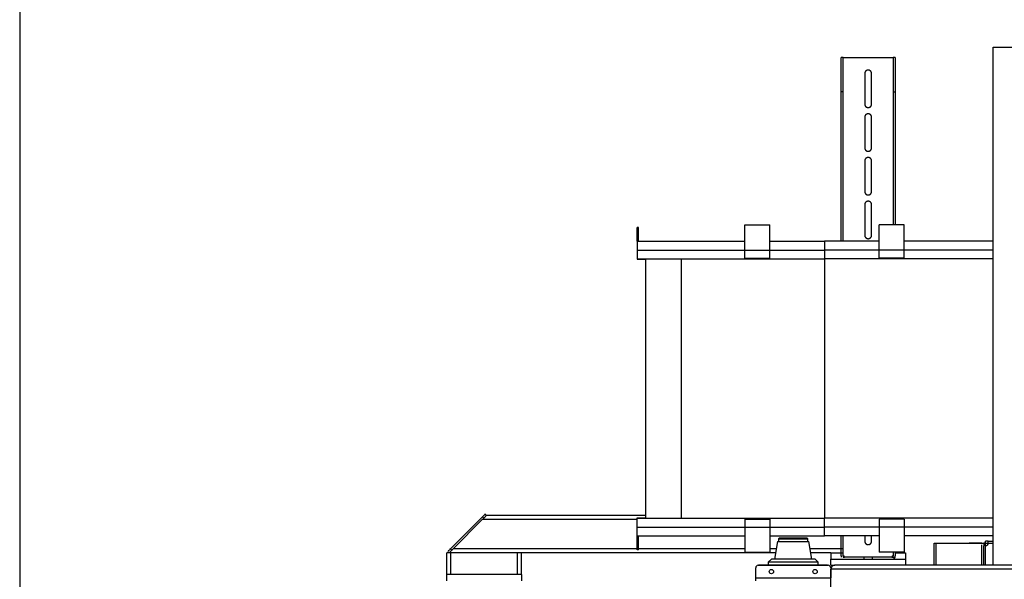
# Model space of a CAD drawing. Extents: x 34560 to 100229, y -303284 to -152113.
# Tile 6 of 74: x 85496 to 87073, y -298923 to -298027. Entities that reach past the tile are written whole.
import ezdxf

# ---------------------------------------------------------------- set-up
doc = ezdxf.new("R2010")
doc.units = 0
doc.header["$LTSCALE"] = 100
doc.linetypes.add('ATPI1189A__GEG-_-FOE_-A-$0$SLD_SOLID', pattern=[0])
for name, color, linetype in [('A_AGEG-_-____-A-$0$A3-BEMA-SS-100', 8, 'CONTINUOUS'), ('ATPI1189A__GEG-_-FOE_-A-$0$71', 7, 'CONTINUOUS'), ('BITO_BUILDING', 8, 'CONTINUOUS')]:
    doc.layers.add(name, color=color, linetype=linetype)

# ---------------------------------------------------------------- blocks, each defined once
blk = doc.blocks.new('EG-A-008 GR')
at = {"layer": 'A_AGEG-_-____-A-$0$A3-BEMA-SS-100'}
blk.add_line((652.69, 3258.94), (652.69, -63.75), dxfattribs=at)
at = {"layer": 'ATPI1189A__GEG-_-FOE_-A-$0$71', "color": 56, "linetype": 'ATPI1189A__GEG-_-FOE_-A-$0$SLD_SOLID'}
for p, q in [((808.57, 343.19), (808.57, 426.19)), ((808.57, 426.19), (812.17, 426.19)), ((784.27, 395.08), (784.27, 424.49)), ((784.57, 424.49), (784.27, 424.49)), ((784.57, 424.49), (792.57, 424.49)), ((784.57, 395.08), (784.57, 424.49)), ((784.57, 395.08), (784.57, 424.49)), ((792.57, 424.49), (792.57, 397.7)), ((792.57, 424.49), (792.57, 397.7)), ((792.87, 424.49), (792.57, 424.49)), ((792.87, 424.49), (792.87, 397.7)), ((788.02, 421.94), (788.02, 417.04)), ((789.12, 417.04), (789.12, 421.94)), ((784.57, 418.99), (784.27, 418.99)), ((792.57, 418.99), (792.87, 418.99)), ((788.02, 414.94), (788.02, 410.04)), ((789.12, 410.04), (789.12, 414.94)), ((788.02, 407.94), (788.02, 403.04)), ((789.12, 403.04), (789.12, 407.94)), ((788.02, 400.94), (788.02, 396.04)), ((789.12, 396.04), (789.12, 400.94)), ((768.82, 393.67), (768.82, 397.7)), ((768.82, 397.7), (772.82, 397.7)), ((772.82, 393.67), (772.82, 397.7)), ((794.32, 397.7), (790.32, 397.7)), ((790.32, 393.67), (790.32, 397.7)), ((794.32, 393.67), (794.32, 397.7)), ((751.77, 397.29), (751.57, 397.29)), ((751.57, 395.08), (751.57, 397.29)), ((751.77, 395.08), (751.77, 397.29)), ((751.57, 395.08), (768.82, 395.08)), ((751.57, 395.08), (751.57, 393.67)), ((772.82, 395.08), (781.57, 395.08)), ((790.32, 395.08), (781.57, 395.08)), ((781.57, 395.08), (781.57, 393.67)), ((808.57, 395.08), (794.32, 395.08)), ((751.57, 393.67), (768.82, 393.67)), ((751.57, 393.67), (751.57, 392.25)), ((768.82, 393.67), (772.82, 393.67)), ((768.82, 392.39), (768.82, 393.67)), ((772.82, 392.39), (772.82, 393.67)), ((772.82, 393.67), (781.57, 393.67)), ((790.32, 393.67), (781.57, 393.67)), ((781.57, 393.67), (781.57, 392.25)), ((794.32, 393.67), (790.32, 393.67)), ((790.32, 392.39), (790.32, 393.67)), ((794.32, 392.39), (794.32, 393.67)), ((808.57, 393.67), (794.32, 393.67)), ((751.57, 392.25), (751.57, 392.19)), ((751.57, 392.25), (781.57, 392.25)), ((751.57, 392.19), (752.89, 392.19)), ((752.89, 392.25), (752.89, 350.73)), ((758.69, 350.73), (758.69, 392.25)), ((768.82, 392.39), (772.82, 392.39)), ((808.57, 392.25), (781.57, 392.25)), ((781.57, 392.25), (781.57, 350.73)), ((794.32, 392.39), (790.32, 392.39)), ((721.68, 345.83), (726.81, 350.96)), ((726.83, 350.55), (722.11, 345.83)), ((726.81, 350.96), (727.02, 350.74)), ((726.83, 350.55), (751.57, 350.55)), ((727.23, 351.38), (727.45, 351.17)), ((727.47, 351.19), (752.89, 351.19)), ((751.57, 350.79), (752.89, 350.79)), ((751.57, 350.73), (751.57, 350.79)), ((751.57, 350.73), (781.57, 350.73)), ((751.57, 349.32), (751.57, 350.73)), ((768.82, 350.59), (768.82, 349.32)), ((768.82, 350.59), (772.82, 350.59)), ((772.82, 350.59), (772.82, 349.32)), ((808.57, 350.73), (781.57, 350.73)), ((781.57, 349.32), (781.57, 350.73)), ((794.32, 350.59), (790.32, 350.59)), ((790.32, 350.59), (790.32, 349.32)), ((794.32, 350.59), (794.32, 349.32)), ((751.57, 349.32), (768.82, 349.32)), ((751.57, 347.91), (751.57, 349.32)), ((768.82, 349.32), (772.82, 349.32)), ((768.82, 349.32), (768.82, 345.28)), ((772.82, 349.32), (772.82, 345.28)), ((772.82, 349.32), (781.57, 349.32)), ((790.32, 349.32), (781.57, 349.32)), ((781.57, 347.91), (781.57, 349.32)), ((794.32, 349.32), (790.32, 349.32)), ((790.32, 349.32), (790.32, 345.28)), ((794.32, 349.32), (794.32, 345.28)), ((808.57, 349.32), (794.32, 349.32)), ((751.57, 347.91), (768.82, 347.91)), ((751.57, 345.69), (751.57, 347.91)), ((751.77, 345.69), (751.77, 347.91)), ((772.82, 347.91), (781.57, 347.91)), ((774.06, 346.99), (773.57, 344.19)), ((774.06, 346.99), (779.08, 346.99)), ((774.37, 347.59), (774.22, 347.44)), ((774.22, 347.44), (774.22, 346.99)), ((774.22, 347.44), (778.92, 347.44)), ((774.37, 347.59), (778.77, 347.59)), ((778.92, 347.44), (778.77, 347.59)), ((778.92, 346.99), (778.92, 347.44)), ((779.57, 344.19), (779.08, 346.99)), ((790.32, 347.91), (781.57, 347.91)), ((784.27, 344.69), (784.27, 347.91)), ((784.57, 344.69), (784.57, 347.91)), ((784.57, 344.69), (784.57, 347.91)), ((788.02, 347.91), (788.02, 347.04)), ((789.12, 347.04), (789.12, 347.91)), ((808.57, 347.91), (794.32, 347.91)), ((807.8, 347.04), (807.37, 347.04)), ((807.37, 346.74), (807.37, 347.04)), ((807.8, 347.04), (808.57, 347.04)), ((807.8, 346.82), (807.8, 347.04)), ((721.68, 345.83), (721.9, 345.62)), ((751.57, 345.83), (722.11, 345.83)), ((751.77, 345.69), (751.57, 345.69)), ((768.82, 345.83), (751.77, 345.83)), ((773.86, 345.83), (772.82, 345.83)), ((784.57, 345.83), (779.28, 345.83)), ((799.15, 343.19), (799.15, 346.75)), ((799.15, 346.75), (799.46, 346.75)), ((799.46, 346.75), (807.35, 346.75)), ((799.46, 343.19), (799.46, 346.75)), ((806.77, 346.74), (804.77, 346.74)), ((806.77, 343.19), (806.77, 346.44)), ((807.07, 346.74), (807.07, 346.32)), ((807.37, 346.74), (807.07, 346.74)), ((807.07, 343.19), (807.07, 346.32)), ((807.37, 346.32), (807.37, 346.74)), ((807.37, 346.74), (807.8, 346.74)), ((807.37, 343.19), (807.37, 346.32)), ((807.37, 343.19), (807.37, 346.32)), ((807.66, 346.75), (807.66, 346.43)), ((807.8, 346.74), (807.8, 346.82)), ((807.8, 346.74), (808.57, 346.74)), ((721.71, 345.19), (721.07, 345.19)), ((721.07, 341.69), (721.07, 345.19)), ((732.43, 345.19), (721.71, 345.19)), ((721.71, 341.69), (721.71, 345.19)), ((733.07, 345.19), (732.43, 345.19)), ((732.43, 341.69), (732.43, 345.19)), ((733.07, 341.69), (733.07, 345.19)), ((773.75, 345.19), (733.07, 345.19)), ((768.82, 345.28), (772.82, 345.28)), ((773.07, 344.19), (772.57, 343.69)), ((776.57, 344.19), (773.07, 344.19)), ((780.07, 344.19), (776.57, 344.19)), ((782.57, 345.19), (779.39, 345.19)), ((780.57, 343.69), (780.07, 344.19)), ((782.57, 345.19), (784.57, 345.19)), ((782.57, 345.19), (782.57, 344.19)), ((782.57, 343.19), (782.57, 344.19)), ((782.57, 344.19), (794.57, 344.19)), ((784.27, 344.69), (784.27, 344.64)), ((784.27, 344.64), (784.27, 344.63)), ((784.27, 344.63), (784.27, 344.49)), ((784.57, 344.64), (784.57, 344.69)), ((784.57, 344.64), (784.57, 344.63)), ((784.57, 344.63), (784.57, 344.49)), ((784.57, 344.49), (784.77, 344.49)), ((792.37, 344.49), (784.77, 344.49)), ((792.37, 344.49), (784.77, 344.49)), ((787.87, 344.49), (787.87, 344.19)), ((789.27, 344.19), (789.27, 344.49)), ((794.32, 345.28), (790.32, 345.28)), ((792.37, 344.49), (792.57, 344.49)), ((792.57, 345.28), (792.57, 344.69)), ((792.57, 345.28), (792.57, 344.69)), ((792.57, 345.19), (792.57, 345.19)), ((792.57, 344.64), (792.57, 344.69)), ((792.57, 344.63), (792.57, 344.64)), ((792.57, 344.49), (792.57, 344.63)), ((792.57, 344.49), (792.87, 344.49)), ((792.86, 344.42), (792.87, 344.49)), ((792.87, 345.28), (792.87, 344.69)), ((792.87, 345.19), (794.57, 345.19)), ((792.87, 344.64), (792.87, 344.69)), ((792.87, 344.63), (792.87, 344.64)), ((792.87, 344.49), (792.87, 344.63)), ((794.57, 345.19), (794.57, 344.19)), ((794.57, 344.19), (794.57, 343.19)), ((770.57, 341.19), (770.57, 342.79)), ((770.97, 343.19), (782.17, 343.19)), ((771.07, 343.19), (771.07, 343.19)), ((772.07, 343.19), (771.07, 343.19)), ((781.07, 343.19), (772.07, 343.19)), ((772.07, 343.19), (772.07, 343.19)), ((772.57, 343.69), (772.57, 343.19)), ((780.57, 343.69), (772.57, 343.69)), ((780.57, 343.19), (780.57, 343.69)), ((782.07, 343.19), (781.07, 343.19)), ((781.07, 343.19), (781.07, 343.19)), ((782.07, 343.19), (782.07, 343.19)), ((782.57, 343.19), (783.21, 343.19)), ((782.57, 342.79), (782.57, 341.19)), ((782.57, 331.83), (782.57, 342.55)), ((816.57, 342.55), (782.57, 342.55)), ((816.57, 343.19), (783.21, 343.19)), ((733.07, 341.69), (721.07, 341.69)), ((721.07, 340.69), (721.07, 341.69)), ((733.07, 341.69), (733.07, 340.69)), ((770.57, 340.69), (770.57, 341.19)), ((770.57, 341.19), (782.57, 341.19))]:
    blk.add_line(p, q, dxfattribs=at)
for points in [[(727.23, 351.38), (727.23, 351.37), (727.23, 351.37), (727.2, 351.35), (727.2, 351.35), (727.16, 351.31), (727.16, 351.31), (727.11, 351.26), (727.11, 351.26), (727.05, 351.19), (727.05, 351.19), (726.97, 351.12), (726.97, 351.12), (726.89, 351.04), (726.89, 351.04), (726.81, 350.96)], [(726.83, 350.55), (726.96, 350.68), (726.96, 350.68), (727.08, 350.8), (727.08, 350.8), (727.19, 350.91), (727.19, 350.91), (727.28, 351.01), (727.28, 351.01), (727.36, 351.09), (727.36, 351.09), (727.42, 351.14), (727.42, 351.14), (727.46, 351.18), (727.46, 351.18), (727.47, 351.19)], [(721.68, 345.83), (721.6, 345.75), (721.6, 345.75), (721.52, 345.67), (721.52, 345.67), (721.45, 345.59), (721.45, 345.59), (721.38, 345.53), (721.38, 345.53), (721.33, 345.48), (721.33, 345.48), (721.29, 345.44), (721.29, 345.44), (721.27, 345.41), (721.27, 345.41), (721.26, 345.41)], [(721.47, 345.19), (721.48, 345.21), (721.48, 345.21), (721.52, 345.24), (721.52, 345.24), (721.58, 345.3), (721.58, 345.3), (721.66, 345.38), (721.66, 345.38), (721.76, 345.48), (721.76, 345.48), (721.87, 345.59), (721.87, 345.59), (721.99, 345.71), (721.99, 345.71), (722.11, 345.83)]]:
    blk.add_lwpolyline(points, dxfattribs=at)
for centre in [(773.07, 342.19), (780.07, 342.19)]:
    blk.add_circle(centre, 0.346, dxfattribs=at)
for centre, radius, start, end in [((792.61, 343.69), 2.47, 44.1522, 46.1982), ((807.37, 346.74), 0.425, 270.0381, 359.9619), ((792.57, 344.49), 0.201, 90.1957, 179.8043), ((790.12, 341.21), 5.69, 44.4879, 45.7575), ((770.97, 342.79), 0.399, 89.9156, 180.0844), ((782.17, 342.79), 0.399, 359.9156, 90.0844), ((783.17, 342.59), 0.6, 89.9982, 179.9654), ((783.21, 342.55), 0.64, 90.0093, 179.9907), ((783.21, 342.55), 0.64, 90.019, 179.981)]:
    blk.add_arc(centre, radius, start, end, dxfattribs=at)
for points in [[(789.12, 421.94), (789.11, 422.05), (789.08, 422.15), (789.06, 422.2), (789.03, 422.25), (789, 422.29), (788.96, 422.33), (788.92, 422.37), (788.87, 422.4), (788.82, 422.43), (788.77, 422.46), (788.67, 422.48), (788.57, 422.49), (788.47, 422.48), (788.37, 422.46), (788.32, 422.43), (788.27, 422.4), (788.22, 422.37), (788.18, 422.33), (788.14, 422.29), (788.11, 422.25), (788.08, 422.2), (788.06, 422.15), (788.03, 422.05), (788.02, 421.94)], [(788.02, 417.04), (788.03, 416.94), (788.06, 416.84), (788.08, 416.79), (788.11, 416.74), (788.14, 416.7), (788.18, 416.66), (788.22, 416.62), (788.27, 416.58), (788.32, 416.56), (788.37, 416.53), (788.47, 416.5), (788.57, 416.49), (788.67, 416.5), (788.77, 416.53), (788.82, 416.56), (788.87, 416.58), (788.92, 416.62), (788.96, 416.66), (789, 416.7), (789.03, 416.74), (789.06, 416.79), (789.08, 416.84), (789.11, 416.94), (789.12, 417.04)], [(789.12, 414.94), (789.11, 415.05), (789.08, 415.15), (789.06, 415.2), (789.03, 415.25), (789, 415.29), (788.96, 415.33), (788.92, 415.37), (788.87, 415.4), (788.82, 415.43), (788.77, 415.46), (788.67, 415.48), (788.57, 415.49), (788.47, 415.48), (788.37, 415.46), (788.32, 415.43), (788.27, 415.4), (788.22, 415.37), (788.18, 415.33), (788.14, 415.29), (788.11, 415.25), (788.08, 415.2), (788.06, 415.15), (788.03, 415.05), (788.02, 414.94)], [(788.02, 410.04), (788.03, 409.94), (788.06, 409.84), (788.08, 409.79), (788.11, 409.74), (788.14, 409.7), (788.18, 409.66), (788.22, 409.62), (788.27, 409.58), (788.32, 409.56), (788.37, 409.53), (788.47, 409.5), (788.57, 409.49), (788.67, 409.5), (788.77, 409.53), (788.82, 409.56), (788.87, 409.58), (788.92, 409.62), (788.96, 409.66), (789, 409.7), (789.03, 409.74), (789.06, 409.79), (789.08, 409.84), (789.11, 409.94), (789.12, 410.04)], [(789.12, 407.94), (789.11, 408.05), (789.08, 408.15), (789.06, 408.2), (789.03, 408.25), (789, 408.29), (788.96, 408.33), (788.92, 408.37), (788.87, 408.4), (788.82, 408.43), (788.77, 408.46), (788.67, 408.48), (788.57, 408.49), (788.47, 408.48), (788.37, 408.46), (788.32, 408.43), (788.27, 408.4), (788.22, 408.37), (788.18, 408.33), (788.14, 408.29), (788.11, 408.25), (788.08, 408.2), (788.06, 408.15), (788.03, 408.05), (788.02, 407.94)], [(788.02, 403.04), (788.03, 402.94), (788.06, 402.84), (788.08, 402.79), (788.11, 402.74), (788.14, 402.7), (788.18, 402.66), (788.22, 402.62), (788.27, 402.58), (788.32, 402.56), (788.37, 402.53), (788.47, 402.5), (788.57, 402.49), (788.67, 402.5), (788.77, 402.53), (788.82, 402.56), (788.87, 402.58), (788.92, 402.62), (788.96, 402.66), (789, 402.7), (789.03, 402.74), (789.06, 402.79), (789.08, 402.84), (789.11, 402.94), (789.12, 403.04)], [(789.12, 400.94), (789.11, 401.05), (789.08, 401.15), (789.06, 401.2), (789.03, 401.25), (789, 401.29), (788.96, 401.33), (788.92, 401.37), (788.87, 401.41), (788.82, 401.43), (788.77, 401.46), (788.67, 401.48), (788.57, 401.49), (788.47, 401.48), (788.37, 401.46), (788.32, 401.43), (788.27, 401.41), (788.22, 401.37), (788.18, 401.33), (788.14, 401.29), (788.11, 401.25), (788.08, 401.2), (788.06, 401.15), (788.03, 401.05), (788.02, 400.94)], [(788.02, 396.04), (788.03, 395.94), (788.06, 395.84), (788.08, 395.79), (788.11, 395.74), (788.14, 395.7), (788.18, 395.66), (788.22, 395.62), (788.27, 395.58), (788.32, 395.56), (788.37, 395.53), (788.47, 395.5), (788.57, 395.49), (788.67, 395.5), (788.77, 395.53), (788.82, 395.56), (788.87, 395.58), (788.92, 395.62), (788.96, 395.66), (789, 395.7), (789.03, 395.74), (789.06, 395.79), (789.08, 395.84), (789.11, 395.94), (789.12, 396.04)], [(788.02, 347.04), (788.03, 346.94), (788.06, 346.84), (788.08, 346.79), (788.11, 346.74), (788.14, 346.7), (788.18, 346.66), (788.22, 346.62), (788.27, 346.58), (788.32, 346.56), (788.37, 346.53), (788.47, 346.5), (788.57, 346.49), (788.67, 346.5), (788.77, 346.53), (788.82, 346.56), (788.87, 346.58), (788.92, 346.62), (788.96, 346.66), (789, 346.7), (789.03, 346.74), (789.06, 346.79), (789.08, 346.84), (789.11, 346.94), (789.12, 347.04)], [(784.77, 344.49), (784.77, 344.53), (784.76, 344.57), (784.75, 344.59), (784.74, 344.6), (784.73, 344.62), (784.71, 344.64), (784.7, 344.65), (784.68, 344.66), (784.66, 344.67), (784.64, 344.68), (784.61, 344.69), (784.57, 344.69)], [(792.57, 344.19), (792.62, 344.2), (792.67, 344.21), (792.72, 344.23), (792.76, 344.26), (792.79, 344.29), (792.82, 344.33), (792.85, 344.38), (792.86, 344.42)]]:
    blk.add_spline(points, degree=3, dxfattribs=at)

msp = doc.modelspace()

# ---------------------------------------------------------------- block references
at = {"layer": 'BITO_BUILDING', "color": 6, "xscale": 10, "yscale": 10, "zscale": 10}
msp.add_blockref('EG-A-008 GR', (78969.319, -302332.766), dxfattribs=at)

doc.saveas('drawing.dxf')
